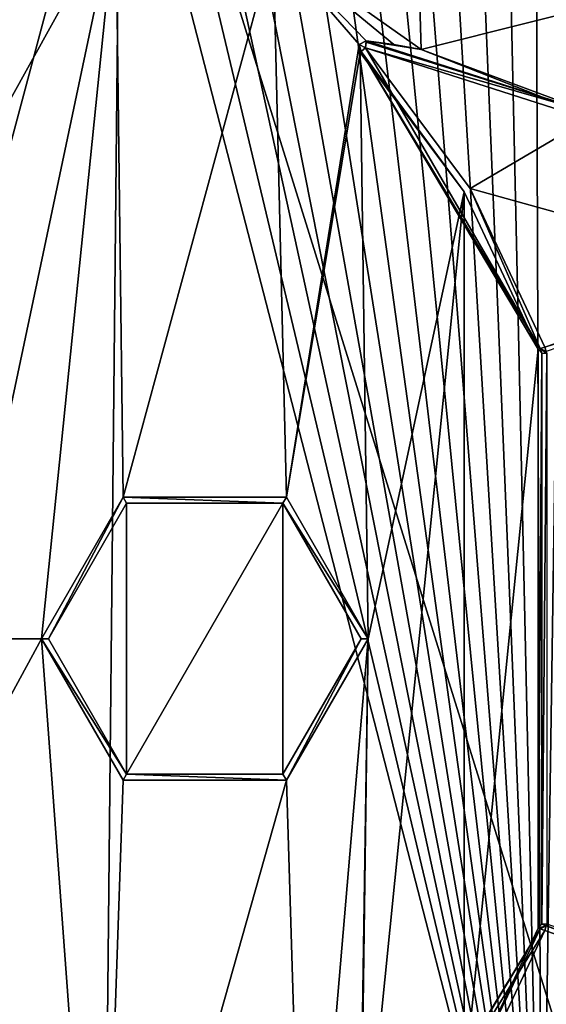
# Model space of a CAD drawing. Extents: x -200 to 200, y -832 to 754.
# Tile 13 of 256: x -97 to -82, y -810 to -781. Entities that reach past the tile are written whole.
import ezdxf

# ---------------------------------------------------------------- set-up
doc = ezdxf.new("R2010")
doc.units = 0
doc.header["$LTSCALE"] = 74.25
for name, color, linetype in [('116', 7, 'CONTINUOUS'), ('117', 7, 'CONTINUOUS'), ('118', 7, 'CONTINUOUS'), ('122', 7, 'CONTINUOUS'), ('146', 7, 'CONTINUOUS'), ('20', 7, 'CONTINUOUS'), ('21', 7, 'CONTINUOUS'), ('25', 7, 'CONTINUOUS'), ('58', 7, 'CONTINUOUS'), ('59', 7, 'CONTINUOUS'), ('60', 7, 'CONTINUOUS'), ('61', 7, 'CONTINUOUS'), ('62', 7, 'CONTINUOUS'), ('64', 7, 'CONTINUOUS'), ('66', 7, 'CONTINUOUS'), ('67', 7, 'CONTINUOUS'), ('72', 7, 'CONTINUOUS'), ('74', 7, 'CONTINUOUS'), ('80', 7, 'CONTINUOUS'), ('85', 7, 'CONTINUOUS'), ('92', 7, 'CONTINUOUS'), ('94', 7, 'CONTINUOUS'), ('95', 7, 'CONTINUOUS'), ('96', 7, 'CONTINUOUS'), ('98', 7, 'CONTINUOUS'), ('99', 7, 'CONTINUOUS')]:
    doc.layers.add(name, color=color, linetype=linetype)

msp = doc.modelspace()

# ---------------------------------------------------------------- linework, layer by layer
at = {"layer": '116', "color": 7, "linetype": 'CONTINUOUS'}
for points in [[(-75.842, -809.789, -20), (-82.219, -807.593, -20), (-82.173, -807.459, -19.941), (-75.842, -809.789, -20)], [(-82.154, -807.404, -19.8), (-75.795, -809.651, -19.937), (-82.173, -807.459, -19.941), (-82.154, -807.404, -19.8)], [(-75.795, -809.651, -19.937), (-75.842, -809.789, -20), (-82.173, -807.459, -19.941), (-75.795, -809.651, -19.937)]]:
    msp.add_3dface(points, dxfattribs=at)
at = {"layer": '117', "color": 7, "linetype": 'CONTINUOUS'}
for points in [[(-82.407, -807.527, -19.8), (-82.306, -807.413, -19.8), (-82.173, -807.459, -19.941), (-82.407, -807.527, -19.8)], [(-82.407, -807.527, -19.8), (-82.173, -807.459, -19.941), (-82.352, -807.546, -19.941), (-82.407, -807.527, -19.8)], [(-82.173, -807.459, -19.941), (-82.219, -807.593, -20), (-82.352, -807.546, -19.941), (-82.173, -807.459, -19.941)], [(-82.306, -807.413, -19.8), (-82.154, -807.404, -19.8), (-82.173, -807.459, -19.941), (-82.306, -807.413, -19.8)]]:
    msp.add_3dface(points, dxfattribs=at)
at = {"layer": '118', "color": 7, "linetype": 'CONTINUOUS'}
for points in [[(-87.526, -816.065, -19.8), (-82.352, -807.546, -19.941), (-87.498, -816.091, -19.917), (-87.526, -816.065, -19.8)], [(-87.526, -816.065, -19.8), (-84.537, -812.053, -19.8), (-82.352, -807.546, -19.941), (-87.526, -816.065, -19.8)], [(-82.352, -807.546, -19.941), (-82.219, -807.593, -20), (-87.498, -816.091, -19.917), (-82.352, -807.546, -19.941)], [(-84.537, -812.053, -19.8), (-82.407, -807.527, -19.8), (-82.352, -807.546, -19.941), (-84.537, -812.053, -19.8)], [(-82.219, -807.593, -20), (-84.366, -812.156, -20), (-87.498, -816.091, -19.917), (-82.219, -807.593, -20)]]:
    msp.add_3dface(points, dxfattribs=at)
at = {"layer": '122', "color": 7, "linetype": 'CONTINUOUS'}
for points in [[(-134.228, -772.405, 20), (-107, -820.2, 20), (-94.456, -773.205, 20), (-134.228, -772.405, 20)], [(-94.456, -773.205, 20), (-107, -820.2, 20), (-82.315, -820.2, 20), (-94.456, -773.205, 20)], [(-93.493, -773.26, 20), (-94.456, -773.205, 20), (-82.315, -820.2, 20), (-93.493, -773.26, 20)], [(-92.522, -773.384, 20), (-93.493, -773.26, 20), (-82.315, -820.2, 20), (-92.522, -773.384, 20)], [(-91.547, -773.581, 20), (-92.522, -773.384, 20), (-82.315, -820.2, 20), (-91.547, -773.581, 20)], [(-90.569, -773.852, 20), (-91.547, -773.581, 20), (-82.315, -820.2, 20), (-90.569, -773.852, 20)], [(-89.594, -774.197, 20), (-90.569, -773.852, 20), (-82.315, -820.2, 20), (-89.594, -774.197, 20)], [(-88.625, -774.618, 20), (-89.594, -774.197, 20), (-82.315, -820.2, 20), (-88.625, -774.618, 20)], [(-87.667, -775.116, 20), (-88.625, -774.618, 20), (-82.315, -820.2, 20), (-87.667, -775.116, 20)], [(-86.726, -775.692, 20), (-87.667, -775.116, 20), (-82.315, -820.2, 20), (-86.726, -775.692, 20)], [(-85.805, -776.344, 20), (-86.726, -775.692, 20), (-82.315, -820.2, 20), (-85.805, -776.344, 20)], [(-84.912, -777.074, 20), (-85.805, -776.344, 20), (-82.315, -820.2, 20), (-84.912, -777.074, 20)], [(-84.053, -777.879, 20), (-84.912, -777.074, 20), (-82.315, -820.2, 20), (-84.053, -777.879, 20)], [(-83.231, -778.757, 20), (-84.053, -777.879, 20), (-82.315, -820.2, 20), (-83.231, -778.757, 20)], [(-82.455, -779.707, 20), (-83.231, -778.757, 20), (-82.315, -820.2, 20), (-82.455, -779.707, 20)], [(-81.727, -780.729, 20), (-82.455, -779.707, 20), (-82.315, -820.2, 20), (-81.727, -780.729, 20)], [(-81.602, -819.136, 20), (-81.727, -780.729, 20), (-82.315, -820.2, 20), (-81.602, -819.136, 20)]]:
    msp.add_3dface(points, dxfattribs=at)
at = {"layer": '146', "color": 7, "linetype": 'CONTINUOUS'}
for points in [[(-192, -768.241), (-94.396, -770.206), (-192, -830.2), (-192, -768.241)], [(-192, -830.2), (-94.396, -770.206), (-95, -830.2), (-192, -830.2)], [(-95, -830.2), (-94.396, -770.206), (-77.464, -824.541), (-95, -830.2)], [(-94.396, -770.206), (-76.978, -776.217), (-77.464, -824.541), (-94.396, -770.206)]]:
    msp.add_3dface(points, dxfattribs=at)
at = {"layer": '20', "color": 7, "linetype": 'CONTINUOUS'}
for points in [[(-94.396, -770.206), (-192, -768.241), (-95, -830.2), (-94.396, -770.206)], [(-192, -768.241), (-192, -830.2), (-95, -830.2), (-192, -768.241)], [(-94.396, -770.206), (-95, -830.2), (-77.464, -824.541), (-94.396, -770.206)], [(-94.396, -770.206), (-77.464, -824.541), (-76.978, -776.217), (-94.396, -770.206)]]:
    msp.add_3dface(points, dxfattribs=at)
at = {"layer": '21', "color": 7, "linetype": 'CONTINUOUS'}
for points in [[(-107.012, -777.954, -19), (-94.557, -778.204, -19), (-101.244, -790.249, -19), (-107.012, -777.954, -19)], [(-101.244, -790.249, -19), (-94.557, -778.204, -19), (-99, -799.2, -19), (-101.244, -790.249, -19)], [(-94.557, -778.204, -19), (-96.7, -799.2, -19), (-99, -799.2, -19), (-94.557, -778.204, -19)], [(-94.35, -795.13, -19), (-96.7, -799.2, -19), (-94.557, -778.204, -19), (-94.35, -795.13, -19)], [(-90.029, -779.239, -19), (-94.35, -795.13, -19), (-94.557, -778.204, -19), (-90.029, -779.239, -19)], [(-89.65, -795.13, -19), (-94.35, -795.13, -19), (-90.029, -779.239, -19), (-89.65, -795.13, -19)], [(-87.556, -782.109, -19), (-89.65, -795.13, -19), (-90.029, -779.239, -19), (-87.556, -782.109, -19)], [(-85.774, -782.252, -19), (-86.562, -782.108, -19), (-90.029, -779.239, -19), (-85.774, -782.252, -19)], [(-86.562, -782.108, -19), (-87.356, -782.001, -19), (-90.029, -779.239, -19), (-86.562, -782.108, -19)], [(-87.356, -782.001, -19), (-87.556, -782.109, -19), (-90.029, -779.239, -19), (-87.356, -782.001, -19)], [(-87.526, -782.335, -19), (-89.65, -795.13, -19), (-87.556, -782.109, -19), (-87.526, -782.335, -19)], [(-87.3, -799.2, -19), (-89.65, -795.13, -19), (-87.526, -782.335, -19), (-87.3, -799.2, -19)], [(-84.537, -786.347, -19), (-87.3, -799.2, -19), (-87.526, -782.335, -19), (-84.537, -786.347, -19)], [(-87.3, -799.2, -19), (-84.537, -786.347, -19), (-87.526, -816.065, -19), (-87.3, -799.2, -19)], [(-87.526, -816.065, -19), (-84.537, -786.347, -19), (-84.537, -812.053, -19), (-87.526, -816.065, -19)], [(-84.537, -786.347, -19), (-82.407, -790.873, -19), (-84.537, -812.053, -19), (-84.537, -786.347, -19)], [(-84.537, -812.053, -19), (-82.407, -790.873, -19), (-82.407, -807.527, -19), (-84.537, -812.053, -19)], [(-82.407, -790.873, -19), (-82.306, -790.987, -19), (-82.407, -807.527, -19), (-82.407, -790.873, -19)], [(-82.407, -807.527, -19), (-82.306, -790.987, -19), (-82.306, -807.413, -19), (-82.407, -807.527, -19)], [(-82.306, -790.987, -19), (-82.154, -790.996, -19), (-82.306, -807.413, -19), (-82.306, -790.987, -19)], [(-82.306, -807.413, -19), (-82.154, -790.996, -19), (-82.154, -807.404, -19), (-82.306, -807.413, -19)], [(-96.5, -799.2, -19), (-94.25, -795.303, -19), (-94.25, -803.097, -19), (-96.5, -799.2, -19)], [(-94.25, -803.097, -19), (-89.75, -795.303, -19), (-89.75, -803.097, -19), (-94.25, -803.097, -19)], [(-94.25, -795.303, -19), (-89.75, -795.303, -19), (-94.25, -803.097, -19), (-94.25, -795.303, -19)], [(-89.75, -795.303, -19), (-87.5, -799.2, -19), (-89.75, -803.097, -19), (-89.75, -795.303, -19)], [(-103.239, -811.25, -19), (-96.7, -799.2, -19), (-95, -822.2, -19), (-103.239, -811.25, -19)], [(-99, -799.2, -19), (-96.7, -799.2, -19), (-103.239, -811.25, -19), (-99, -799.2, -19)], [(-96.7, -799.2, -19), (-94.35, -803.27, -19), (-95, -822.2, -19), (-96.7, -799.2, -19)], [(-89.65, -803.27, -19), (-87.3, -799.2, -19), (-89.117, -820.603, -19), (-89.65, -803.27, -19)], [(-89.117, -820.603, -19), (-87.3, -799.2, -19), (-87.556, -816.291, -19), (-89.117, -820.603, -19)], [(-87.556, -816.291, -19), (-87.3, -799.2, -19), (-87.526, -816.065, -19), (-87.556, -816.291, -19)], [(-95, -822.2, -19), (-89.65, -803.27, -19), (-89.117, -820.603, -19), (-95, -822.2, -19)], [(-94.35, -803.27, -19), (-89.65, -803.27, -19), (-95, -822.2, -19), (-94.35, -803.27, -19)]]:
    msp.add_3dface(points, dxfattribs=at)
at = {"layer": '25', "color": 7, "linetype": 'CONTINUOUS'}
for points in [[(-85.774, -782.252, -19), (-90.029, -779.239, -19), (-85.979, -775.465, -17.492), (-85.774, -782.252, -19)], [(-79.307, -780.618, -17.317), (-85.774, -782.252, -19), (-85.979, -775.465, -17.492), (-79.307, -780.618, -17.317)], [(-85.774, -782.252, -19), (-79.307, -780.618, -17.317), (-80.306, -784.401, -18.575), (-85.774, -782.252, -19)]]:
    msp.add_3dface(points, dxfattribs=at)
at = {"layer": '58', "color": 7, "linetype": 'CONTINUOUS'}
for points in [[(-96.5, -799.2, -18.8), (-96.7, -799.2, -18.8), (-94.35, -795.13, -18.8), (-96.5, -799.2, -18.8)], [(-94.25, -795.303, -18.8), (-96.5, -799.2, -18.8), (-94.35, -795.13, -18.8), (-94.25, -795.303, -18.8)], [(-89.65, -795.13, -18.8), (-89.75, -795.303, -18.8), (-94.35, -795.13, -18.8), (-89.65, -795.13, -18.8)], [(-89.75, -795.303, -18.8), (-94.25, -795.303, -18.8), (-94.35, -795.13, -18.8), (-89.75, -795.303, -18.8)], [(-87.3, -799.2, -18.8), (-89.75, -795.303, -18.8), (-89.65, -795.13, -18.8), (-87.3, -799.2, -18.8)], [(-87.5, -799.2, -18.8), (-89.75, -795.303, -18.8), (-87.3, -799.2, -18.8), (-87.5, -799.2, -18.8)], [(-96.5, -799.2, -18.8), (-94.25, -803.097, -18.8), (-96.7, -799.2, -18.8), (-96.5, -799.2, -18.8)], [(-96.7, -799.2, -18.8), (-94.25, -803.097, -18.8), (-94.35, -803.27, -18.8), (-96.7, -799.2, -18.8)], [(-89.75, -803.097, -18.8), (-87.5, -799.2, -18.8), (-89.65, -803.27, -18.8), (-89.75, -803.097, -18.8)], [(-89.65, -803.27, -18.8), (-87.5, -799.2, -18.8), (-87.3, -799.2, -18.8), (-89.65, -803.27, -18.8)], [(-94.35, -803.27, -18.8), (-94.25, -803.097, -18.8), (-89.65, -803.27, -18.8), (-94.35, -803.27, -18.8)], [(-94.25, -803.097, -18.8), (-89.75, -803.097, -18.8), (-89.65, -803.27, -18.8), (-94.25, -803.097, -18.8)]]:
    msp.add_3dface(points, dxfattribs=at)
at = {"layer": '59', "color": 7, "linetype": 'CONTINUOUS'}
for points in [[(-96.5, -799.2, -19), (-94.25, -803.097, -19), (-96.5, -799.2, -18.8), (-96.5, -799.2, -19)], [(-96.5, -799.2, -18.8), (-94.25, -803.097, -19), (-94.25, -803.097, -18.8), (-96.5, -799.2, -18.8)], [(-87.5, -799.2, -19), (-87.5, -799.2, -18.8), (-89.75, -803.097, -18.8), (-87.5, -799.2, -19)], [(-89.75, -803.097, -19), (-87.5, -799.2, -19), (-89.75, -803.097, -18.8), (-89.75, -803.097, -19)], [(-94.25, -803.097, -19), (-89.75, -803.097, -19), (-94.25, -803.097, -18.8), (-94.25, -803.097, -19)], [(-89.75, -803.097, -19), (-89.75, -803.097, -18.8), (-94.25, -803.097, -18.8), (-89.75, -803.097, -19)]]:
    msp.add_3dface(points, dxfattribs=at)
at = {"layer": '60', "color": 7, "linetype": 'CONTINUOUS'}
for points in [[(-96.5, -799.2, -19), (-96.5, -799.2, -18.8), (-94.25, -795.303, -18.8), (-96.5, -799.2, -19)], [(-94.25, -795.303, -19), (-96.5, -799.2, -19), (-94.25, -795.303, -18.8), (-94.25, -795.303, -19)], [(-94.25, -795.303, -19), (-94.25, -795.303, -18.8), (-89.75, -795.303, -18.8), (-94.25, -795.303, -19)], [(-89.75, -795.303, -19), (-94.25, -795.303, -19), (-89.75, -795.303, -18.8), (-89.75, -795.303, -19)], [(-87.5, -799.2, -19), (-89.75, -795.303, -19), (-87.5, -799.2, -18.8), (-87.5, -799.2, -19)], [(-89.75, -795.303, -19), (-89.75, -795.303, -18.8), (-87.5, -799.2, -18.8), (-89.75, -795.303, -19)]]:
    msp.add_3dface(points, dxfattribs=at)
at = {"layer": '61', "color": 7, "linetype": 'CONTINUOUS'}
for points in [[(-96.7, -799.2, -19), (-94.35, -795.13, -19), (-96.7, -799.2, -18.8), (-96.7, -799.2, -19)], [(-96.7, -799.2, -18.8), (-94.35, -795.13, -19), (-94.35, -795.13, -18.8), (-96.7, -799.2, -18.8)], [(-94.35, -795.13, -19), (-89.65, -795.13, -19), (-94.35, -795.13, -18.8), (-94.35, -795.13, -19)], [(-89.65, -795.13, -19), (-89.65, -795.13, -18.8), (-94.35, -795.13, -18.8), (-89.65, -795.13, -19)], [(-89.65, -795.13, -19), (-87.3, -799.2, -19), (-89.65, -795.13, -18.8), (-89.65, -795.13, -19)], [(-87.3, -799.2, -19), (-87.3, -799.2, -18.8), (-89.65, -795.13, -18.8), (-87.3, -799.2, -19)]]:
    msp.add_3dface(points, dxfattribs=at)
at = {"layer": '62', "color": 7, "linetype": 'CONTINUOUS'}
for points in [[(-94.35, -803.27, -19), (-96.7, -799.2, -19), (-94.35, -803.27, -18.8), (-94.35, -803.27, -19)], [(-96.7, -799.2, -19), (-96.7, -799.2, -18.8), (-94.35, -803.27, -18.8), (-96.7, -799.2, -19)], [(-87.3, -799.2, -19), (-89.65, -803.27, -19), (-87.3, -799.2, -18.8), (-87.3, -799.2, -19)], [(-89.65, -803.27, -19), (-89.65, -803.27, -18.8), (-87.3, -799.2, -18.8), (-89.65, -803.27, -19)], [(-89.65, -803.27, -19), (-94.35, -803.27, -19), (-89.65, -803.27, -18.8), (-89.65, -803.27, -19)], [(-94.35, -803.27, -19), (-94.35, -803.27, -18.8), (-89.65, -803.27, -18.8), (-94.35, -803.27, -19)]]:
    msp.add_3dface(points, dxfattribs=at)
at = {"layer": '64', "color": 7, "linetype": 'CONTINUOUS'}
for points in [[(-84.366, -786.244, -20), (-87.378, -782.2, -20), (-80.967, -784.248, -20), (-84.366, -786.244, -20)], [(-75.842, -788.611, -20), (-84.366, -786.244, -20), (-80.967, -784.248, -20), (-75.842, -788.611, -20)], [(-82.219, -790.807, -20), (-84.366, -786.244, -20), (-75.842, -788.611, -20), (-82.219, -790.807, -20)]]:
    msp.add_3dface(points, dxfattribs=at)
at = {"layer": '66', "color": 7, "linetype": 'CONTINUOUS'}
for points in [[(-84.537, -786.347, -19), (-87.526, -782.335, -19), (-84.537, -786.347, -19.8), (-84.537, -786.347, -19)], [(-84.537, -786.347, -19.8), (-87.526, -782.335, -19), (-87.526, -782.335, -19.8), (-84.537, -786.347, -19.8)], [(-82.407, -790.873, -19), (-84.537, -786.347, -19), (-82.407, -790.873, -19.8), (-82.407, -790.873, -19)], [(-82.407, -790.873, -19.8), (-84.537, -786.347, -19), (-84.537, -786.347, -19.8), (-82.407, -790.873, -19.8)]]:
    msp.add_3dface(points, dxfattribs=at)
at = {"layer": '67', "color": 7, "linetype": 'CONTINUOUS'}
for points in [[(-87.356, -782.001, -19.8), (-85.774, -782.252, -19), (-80.87, -784.073, -19.8), (-87.356, -782.001, -19.8)], [(-86.562, -782.108, -19), (-85.774, -782.252, -19), (-87.356, -782.001, -19.8), (-86.562, -782.108, -19)], [(-87.356, -782.001, -19), (-86.562, -782.108, -19), (-87.356, -782.001, -19.8), (-87.356, -782.001, -19)], [(-85.774, -782.252, -19), (-80.306, -784.401, -18.575), (-80.87, -784.073, -19.8), (-85.774, -782.252, -19)]]:
    msp.add_3dface(points, dxfattribs=at)
at = {"layer": '72', "color": 7, "linetype": 'CONTINUOUS'}
msp.add_3dface([(-82.219, -807.593, -20), (-75.842, -809.789, -20), (-84.366, -812.156, -20), (-82.219, -807.593, -20)], dxfattribs=at)
at = {"layer": '74', "color": 7, "linetype": 'CONTINUOUS'}
for points in [[(-84.537, -812.053, -19), (-82.407, -807.527, -19), (-84.537, -812.053, -19.8), (-84.537, -812.053, -19)], [(-84.537, -812.053, -19.8), (-82.407, -807.527, -19), (-82.407, -807.527, -19.8), (-84.537, -812.053, -19.8)]]:
    msp.add_3dface(points, dxfattribs=at)
at = {"layer": '80', "color": 7, "linetype": 'CONTINUOUS'}
for points in [[(-87.556, -782.109, -19), (-87.356, -782.001, -19), (-87.556, -782.109, -19.8), (-87.556, -782.109, -19)], [(-87.356, -782.001, -19), (-87.356, -782.001, -19.8), (-87.556, -782.109, -19.8), (-87.356, -782.001, -19)], [(-87.526, -782.335, -19.8), (-87.556, -782.109, -19), (-87.556, -782.109, -19.8), (-87.526, -782.335, -19.8)], [(-87.526, -782.335, -19), (-87.556, -782.109, -19), (-87.526, -782.335, -19.8), (-87.526, -782.335, -19)]]:
    msp.add_3dface(points, dxfattribs=at)
at = {"layer": '85', "color": 7, "linetype": 'CONTINUOUS'}
for points in [[(-82.407, -790.873, -19), (-82.407, -790.873, -19.8), (-82.306, -790.987, -19.8), (-82.407, -790.873, -19)], [(-82.306, -790.987, -19), (-82.407, -790.873, -19), (-82.306, -790.987, -19.8), (-82.306, -790.987, -19)], [(-82.154, -790.996, -19), (-82.306, -790.987, -19), (-82.154, -790.996, -19.8), (-82.154, -790.996, -19)], [(-82.154, -790.996, -19.8), (-82.306, -790.987, -19), (-82.306, -790.987, -19.8), (-82.154, -790.996, -19.8)]]:
    msp.add_3dface(points, dxfattribs=at)
at = {"layer": '92', "color": 7, "linetype": 'CONTINUOUS'}
for points in [[(-82.407, -807.527, -19.8), (-82.306, -807.413, -19), (-82.306, -807.413, -19.8), (-82.407, -807.527, -19.8)], [(-82.407, -807.527, -19), (-82.306, -807.413, -19), (-82.407, -807.527, -19.8), (-82.407, -807.527, -19)], [(-82.154, -807.404, -19), (-82.154, -807.404, -19.8), (-82.306, -807.413, -19.8), (-82.154, -807.404, -19)], [(-82.306, -807.413, -19), (-82.154, -807.404, -19), (-82.306, -807.413, -19.8), (-82.306, -807.413, -19)]]:
    msp.add_3dface(points, dxfattribs=at)
at = {"layer": '94', "color": 7, "linetype": 'CONTINUOUS'}
for points in [[(-84.537, -786.347, -19.8), (-87.526, -782.335, -19.8), (-87.498, -782.309, -19.917), (-84.537, -786.347, -19.8)], [(-87.498, -782.309, -19.917), (-87.378, -782.2, -20), (-82.352, -790.854, -19.941), (-87.498, -782.309, -19.917)], [(-82.407, -790.873, -19.8), (-84.537, -786.347, -19.8), (-87.498, -782.309, -19.917), (-82.407, -790.873, -19.8)], [(-82.407, -790.873, -19.8), (-87.498, -782.309, -19.917), (-82.352, -790.854, -19.941), (-82.407, -790.873, -19.8)], [(-87.378, -782.2, -20), (-84.366, -786.244, -20), (-82.352, -790.854, -19.941), (-87.378, -782.2, -20)], [(-84.366, -786.244, -20), (-82.219, -790.807, -20), (-82.352, -790.854, -19.941), (-84.366, -786.244, -20)]]:
    msp.add_3dface(points, dxfattribs=at)
at = {"layer": '95', "color": 7, "linetype": 'CONTINUOUS'}
for points in [[(-82.352, -790.854, -19.941), (-82.219, -790.807, -20), (-82.173, -790.941, -19.941), (-82.352, -790.854, -19.941)], [(-82.306, -790.987, -19.8), (-82.407, -790.873, -19.8), (-82.352, -790.854, -19.941), (-82.306, -790.987, -19.8)], [(-82.154, -790.996, -19.8), (-82.306, -790.987, -19.8), (-82.352, -790.854, -19.941), (-82.154, -790.996, -19.8)], [(-82.154, -790.996, -19.8), (-82.352, -790.854, -19.941), (-82.173, -790.941, -19.941), (-82.154, -790.996, -19.8)]]:
    msp.add_3dface(points, dxfattribs=at)
at = {"layer": '96', "color": 7, "linetype": 'CONTINUOUS'}
for points in [[(-82.219, -790.807, -20), (-75.842, -788.611, -20), (-75.795, -788.749, -19.937), (-82.219, -790.807, -20)], [(-82.173, -790.941, -19.941), (-82.219, -790.807, -20), (-75.795, -788.749, -19.937), (-82.173, -790.941, -19.941)]]:
    msp.add_3dface(points, dxfattribs=at)
at = {"layer": '98', "color": 7, "linetype": 'CONTINUOUS'}
for points in [[(-80.87, -784.073, -19.8), (-87.378, -782.2, -20), (-87.36, -782.039, -19.917), (-80.87, -784.073, -19.8)], [(-87.356, -782.001, -19.8), (-80.87, -784.073, -19.8), (-87.36, -782.039, -19.917), (-87.356, -782.001, -19.8)], [(-80.967, -784.248, -20), (-87.378, -782.2, -20), (-80.87, -784.073, -19.8), (-80.967, -784.248, -20)]]:
    msp.add_3dface(points, dxfattribs=at)
at = {"layer": '99', "color": 7, "linetype": 'CONTINUOUS'}
for points in [[(-87.356, -782.001, -19.8), (-87.378, -782.2, -20), (-87.556, -782.109, -19.8), (-87.356, -782.001, -19.8)], [(-87.378, -782.2, -20), (-87.356, -782.001, -19.8), (-87.36, -782.039, -19.917), (-87.378, -782.2, -20)], [(-87.556, -782.109, -19.8), (-87.378, -782.2, -20), (-87.498, -782.309, -19.917), (-87.556, -782.109, -19.8)], [(-87.526, -782.335, -19.8), (-87.556, -782.109, -19.8), (-87.498, -782.309, -19.917), (-87.526, -782.335, -19.8)]]:
    msp.add_3dface(points, dxfattribs=at)

doc.saveas('drawing.dxf')
